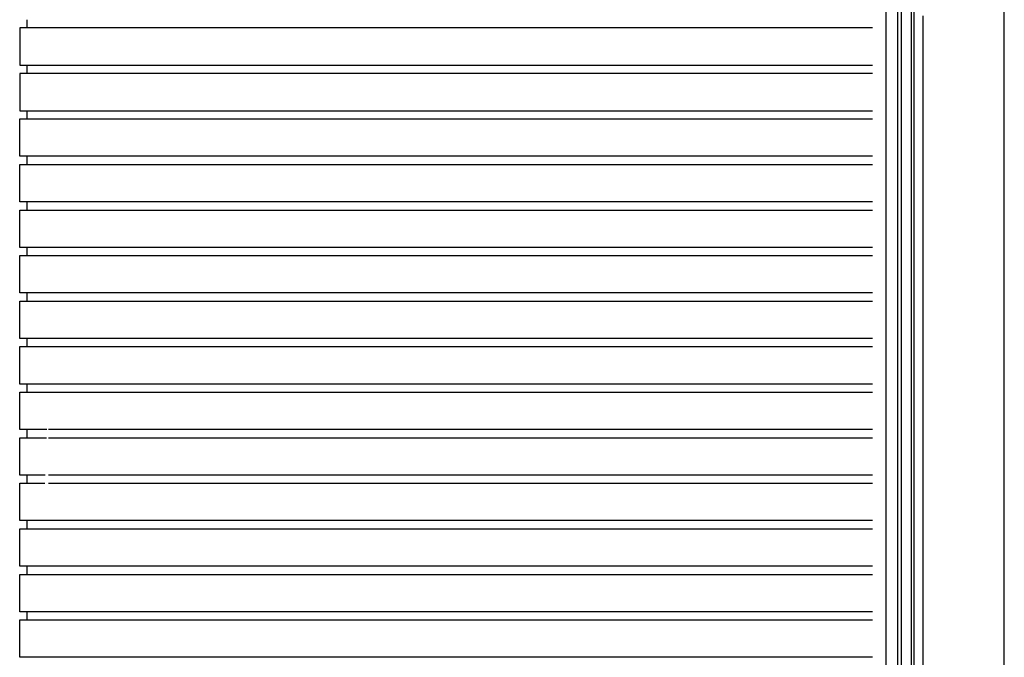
# Model space of a CAD drawing. Extents: x 0 to 140000, y 0 to 84100.
# Tile 6 of 105: x 12024 to 13394, y 15255 to 16141. Entities that reach past the tile are written whole.
import ezdxf

# ---------------------------------------------------------------- set-up
doc = ezdxf.new("R2010")
doc.units = 0
doc.header["$LTSCALE"] = 100
doc.header["$MEASUREMENT"] = 0
doc.layers.add('AL21----_BUITENWAND', color=2, linetype='CONTINUOUS')
doc.layers.add('AL31----_BUITENKOZIJ', color=7, linetype='CONTINUOUS')

msp = doc.modelspace()

# ---------------------------------------------------------------- linework, layer by layer
at = {"layer": 'AL21----_BUITENWAND', "color": 42}
for p, q in [((12033.6, 16141.4), (12033.6, 16130)), ((12023.6, 16130), (12023.6, 16078)), ((12082.8, 16130), (12023.6, 16130)), ((13210.1, 16130), (12063.8, 16130)), ((12023.6, 16078), (12080.8, 16078)), ((12033.6, 16078), (12033.6, 16066.7)), ((12063.8, 16078), (13210.1, 16078)), ((12023.6, 16066.7), (12023.6, 16014.7)), ((12080.3, 16066.7), (12023.6, 16066.7)), ((13210.1, 16066.7), (12063.8, 16066.7)), ((12023.6, 16014.7), (12078.3, 16014.7)), ((12023.6, 16003.4), (12077.9, 16003.4)), ((12023.6, 15951.4), (12023.6, 16003.4)), ((12033.6, 16014.7), (12033.6, 16003.4)), ((12063.8, 16014.7), (13210.1, 16014.7)), ((12063.8, 16003.4), (13210.1, 16003.4)), ((12075.9, 15951.4), (12023.6, 15951.4)), ((12033.6, 15951.4), (12033.6, 15940)), ((13210.1, 15951.4), (12063.8, 15951.4)), ((12023.6, 15940), (12075.5, 15940)), ((12023.6, 15888), (12023.6, 15940)), ((12063.8, 15940), (13210.1, 15940)), ((12073.5, 15888), (12023.6, 15888)), ((12033.6, 15888), (12033.6, 15876.7)), ((13210.1, 15888), (12063.8, 15888)), ((12023.6, 15876.7), (12073, 15876.7)), ((12023.6, 15824.7), (12023.6, 15876.7)), ((12063.8, 15876.7), (13210.1, 15876.7)), ((12071, 15824.7), (12023.6, 15824.7)), ((12033.6, 15824.7), (12033.6, 15813.4)), ((13210.1, 15824.7), (12063.8, 15824.7)), ((12023.6, 15813.4), (12070.6, 15813.4)), ((12023.6, 15761.4), (12023.6, 15813.4)), ((12063.8, 15813.4), (13210.1, 15813.4)), ((12068.6, 15761.4), (12023.6, 15761.4)), ((12033.6, 15761.4), (12033.6, 15750)), ((13210.1, 15761.4), (12063.8, 15761.4)), ((12023.6, 15750), (12068.2, 15750)), ((12023.6, 15698), (12023.6, 15750)), ((12063.8, 15750), (13210.1, 15750)), ((12066.2, 15698), (12023.6, 15698)), ((12023.6, 15686.7), (12065.8, 15686.7)), ((12023.6, 15634.7), (12023.6, 15686.7)), ((12033.6, 15698), (12033.6, 15686.7)), ((13210.1, 15698), (12063.8, 15698)), ((12063.8, 15686.7), (13210.1, 15686.7)), ((12063.8, 15634.7), (12023.6, 15634.7)), ((12033.6, 15634.7), (12033.6, 15623.4)), ((13210.1, 15634.7), (12063.8, 15634.7)), ((12023.6, 15623.4), (12063.3, 15623.4)), ((12023.6, 15571.4), (12023.6, 15623.4)), ((12063.8, 15623.4), (13210.1, 15623.4)), ((12061.3, 15571.4), (12023.6, 15571.4)), ((12033.6, 15571.4), (12033.6, 15560)), ((13210.1, 15571.4), (12063.8, 15571.4)), ((12023.6, 15560), (12060.9, 15560)), ((12023.6, 15508), (12023.6, 15560)), ((12063.8, 15560), (13210.1, 15560)), ((12058.9, 15508), (12023.6, 15508)), ((12023.6, 15496.7), (12058.5, 15496.7)), ((12023.6, 15444.7), (12023.6, 15496.7)), ((12033.6, 15508), (12033.6, 15496.7)), ((13210.1, 15508), (12063.8, 15508)), ((12063.8, 15496.7), (13210.1, 15496.7)), ((12066.2, 15444.7), (12023.6, 15444.7)), ((12033.6, 15444.7), (12033.6, 15433.4)), ((13210.1, 15444.7), (12063.8, 15444.7)), ((12023.6, 15433.4), (12065.8, 15433.4)), ((12023.6, 15381.4), (12023.6, 15433.4)), ((12063.8, 15433.4), (13210.1, 15433.4)), ((12063.8, 15381.4), (12023.6, 15381.4)), ((12033.6, 15381.4), (12033.6, 15370)), ((13210.1, 15381.4), (12063.8, 15381.4)), ((12023.6, 15370), (13210.1, 15370)), ((12023.6, 15318), (12023.6, 15370)), ((13210.1, 15318), (12023.6, 15318)), ((12033.6, 15318), (12033.6, 15306.7)), ((12023.6, 15306.7), (13210.1, 15306.7)), ((12023.6, 15254.7), (12023.6, 15306.7)), ((13210.1, 15254.7), (12023.6, 15254.7))]:
    msp.add_line(p, q, dxfattribs=at)
at = {"layer": 'AL31----_BUITENKOZIJ', "color": 1, "linetype": 'CONTINUOUS'}
for p, q in [((13393.6, 12777), (13393.6, 32714.7)), ((13280.1, 16146.9), (13280.1, 14475.6))]:
    msp.add_line(p, q, dxfattribs=at)
at = {"layer": 'AL31----_BUITENKOZIJ'}
for p, q in [((13245.4, 14484.7), (13245.4, 16180.9)), ((13250.4, 14484.7), (13250.4, 16180.9)), ((13264.4, 14484.7), (13264.4, 16180.9)), ((13268.4, 14484.7), (13268.4, 16180.9))]:
    msp.add_line(p, q, dxfattribs=at)
at = {"layer": 'AL31----_BUITENKOZIJ', "color": 1, "linetype": 'CONTINUOUS'}
msp.add_lwpolyline([(13228.6, 32714.7), (13228.6, 12777.1)], dxfattribs=at)

doc.saveas('drawing.dxf')
